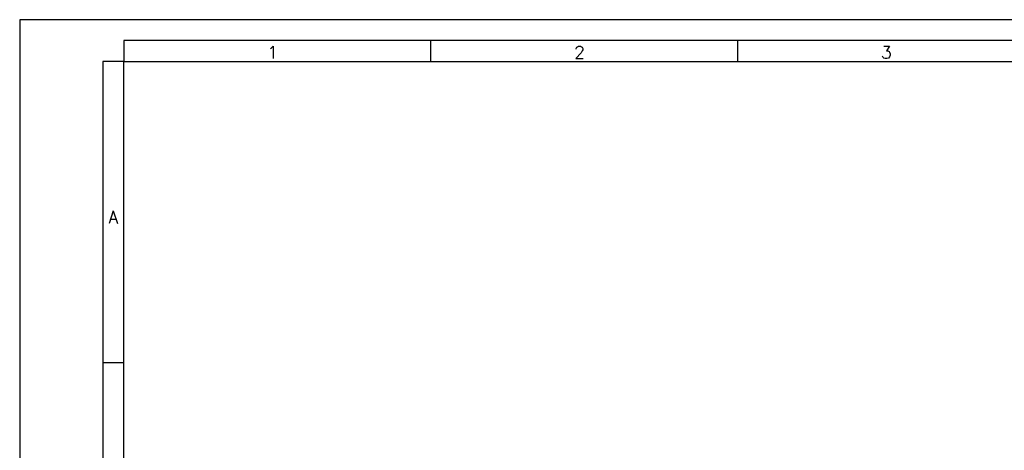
# Model space of a CAD drawing. Header units: millimetres. Extents: x 0 to 841, y 0 to 594.
# Tile 5 of 11: x 0 to 236, y 491 to 594. Entities that reach past the tile are written whole.
import ezdxf

# ---------------------------------------------------------------- set-up
doc = ezdxf.new("R2010")
doc.units = ezdxf.units.MM
doc.layers.add('FORMATO', color=7, linetype='Continuous')
doc.styles.add('SLDTEXTSTYLE0', font='ROMANS')

msp = doc.modelspace()

# ---------------------------------------------------------------- linework, layer by layer
at = {"layer": 'FORMATO'}
for p, q in [((841, 594), (0, 594)), ((0, 594), (0, 0)), ((836, 589), (25, 589)), ((25, 589), (25, 584)), ((98.7, 589), (98.7, 584)), ((172.4, 589), (172.4, 584)), ((20, 584), (20, 5)), ((25, 584), (20, 584)), ((25, 584), (836, 584)), ((25, 5), (25, 584)), ((25, 511.7), (20, 511.7))]:
    msp.add_line(p, q, dxfattribs=at)

# ---------------------------------------------------------------- texts
at = {"layer": 'FORMATO', "char_height": 3, "attachment_point": 2, "style": 'SLDTEXTSTYLE0'}
for s, insert in [('1', (60.76, 587.66)), ('2', (134.46, 587.66)), ('3', (208.16, 587.66)), ('A', (22.48, 548.14))]:
    msp.add_mtext(s, dxfattribs=dict(at, insert=insert))

doc.saveas('drawing.dxf')
